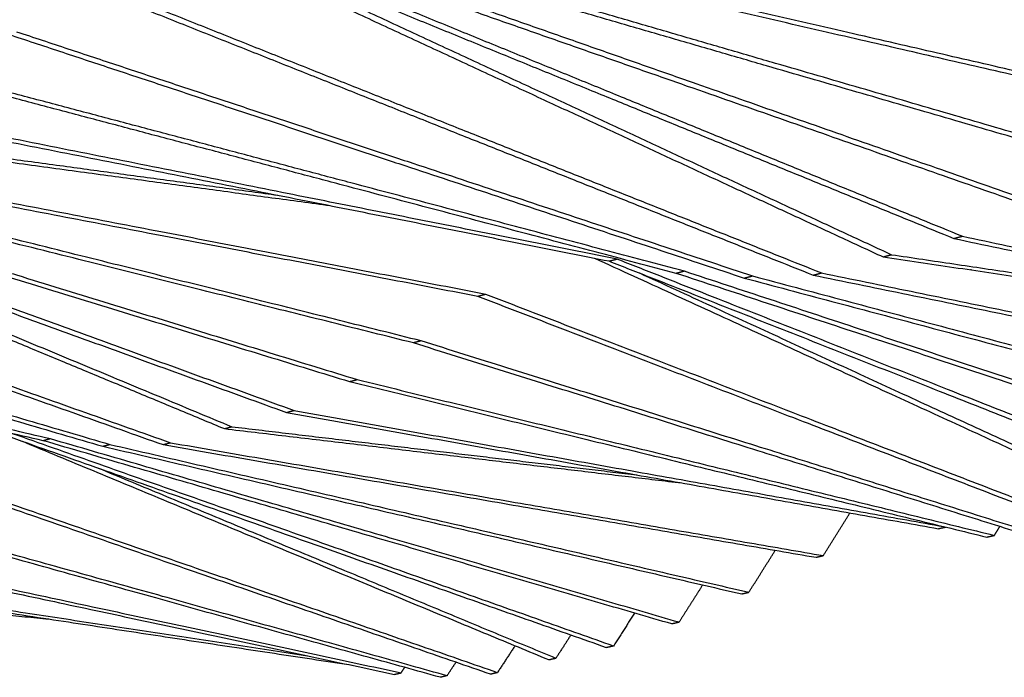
# Model space of a CAD drawing. Header units: centimetres. Extents: x 5283.6 to 5299.6, y 15505 to 15518.9.
# Tile 63 of 68: x 5297.9 to 5298.7, y 15516.9 to 15517.4. Entities that reach past the tile are written whole.
import ezdxf
from ezdxf import colors
from ezdxf.entities.mleader import LeaderData, LeaderLine
from ezdxf.math import Vec2, Vec3

# ---------------------------------------------------------------- set-up
doc = ezdxf.new("R2010")
doc.units = ezdxf.units.CM
doc.layers.add('_HD_muro', color=1, linetype='Continuous')
doc.layers.add('HD021_Text', color=2, linetype='Continuous', lineweight=9)
doc.layers.add('Make2D$visible$Curves$Default', color=7, linetype='Continuous', true_color=0x000000)
doc.layers.add('Make2D$visible$Curves$DIBUJO', color=7, linetype='Continuous', true_color=0x000000)
doc.styles.add('Arial Narrow', font='ARIALN.TTF')

# ---------------------------------------------------------------- blocks, each defined once
blk = doc.blocks.new('Cirrus_2.40x2.40_iso@10')
at = {"layer": 'Make2D$visible$Curves$Default', "color": 7}
for points, weights in [([(5299.37268, 15517.20086), (5298.85182, 15517.37897), (5298.22924, 15517.59185)], [1040.01564665, 956.817631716, 873.619616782]), ([(5298.0046, 15517.49391), (5298.32438, 15517.34559), (5298.61951, 15517.20872)], [904.013456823, 941.76334102, 979.513225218]), ([(5297.99795, 15517.49178), (5298.31773, 15517.34368), (5298.61288, 15517.20699)], [904.80295642, 942.552840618, 980.302724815]), ([(5298.07621, 15517.46317), (5298.38408, 15517.33753), (5298.66848, 15517.22148)], [899.46843939, 936.595986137, 973.723532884]), ([(5298.08296, 15517.46528), (5298.39083, 15517.33945), (5298.6752, 15517.22323)], [898.678939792, 935.806486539, 972.934033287]), ([(5298.14767, 15517.45022), (5298.44763, 15517.34522), (5298.72467, 15517.24824)], [893.70633544, 930.671468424, 967.636601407]), ([(5298.15453, 15517.45233), (5298.45447, 15517.34716), (5298.73148, 15517.25002)], [892.916835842, 929.881968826, 966.84710181]), ([(5298.78837, 15517.28336), (5298.51696, 15517.36231), (5298.22287, 15517.44787)], [961.012324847, 923.969032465, 886.925740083]), ([(5298.83885, 15517.32138), (5298.5713, 15517.38287), (5298.28107, 15517.44956)], [956.215368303, 918.859682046, 881.503995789]), ([(5298.84584, 15517.32325), (5298.57834, 15517.38486), (5298.28815, 15517.4517)], [955.425868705, 918.070182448, 880.714496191]), ([(5298.78147, 15517.28154), (5298.51001, 15517.36035), (5298.2159, 15517.44574)], [961.801824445, 924.758532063, 887.715239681]), ([(5297.96531, 15517.42854), (5298.27325, 15517.306), (5298.55803, 15517.19268)], [912.626766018, 949.754312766, 986.881859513]), ([(5297.97187, 15517.43059), (5298.27981, 15517.30787), (5298.56457, 15517.19439)], [911.837266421, 948.964813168, 986.092359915]), ([(5297.92561, 15517.3819), (5298.2259, 15517.28242), (5298.50385, 15517.19034)], [920.022988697, 956.988121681, 993.953254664]), ([(5297.93208, 15517.38389), (5298.23237, 15517.28426), (5298.5103, 15517.19204)], [919.233489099, 956.198622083, 993.163755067]), ([(5298.45679, 15517.1957), (5298.18375, 15517.26805), (5297.88888, 15517.34619)], [1000.48730473, 963.444012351, 926.400719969]), ([(5298.45043, 15517.19402), (5298.17736, 15517.26625), (5297.88249, 15517.34424)], [1001.27680433, 964.233511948, 927.190219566]), ([(5297.48188, 15517.32706), (5297.80011, 15517.19479), (5298.09538, 15517.07206)], [970.594589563, 1008.34447376, 1046.09435796]), ([(5298.39778, 15517.20349), (5298.12776, 15517.25711), (5297.83615, 15517.31502)], [1008.84867482, 971.49298856, 934.137302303]), ([(5298.40406, 15517.20516), (5298.13406, 15517.2589), (5297.84245, 15517.31693)], [1008.05917522, 970.703488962, 933.347802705]), ([(5297.55781, 15517.30132), (5297.86492, 15517.18984), (5298.15008, 15517.08633)], [964.470572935, 1001.59811968, 1038.72566643]), ([(5298.17855, 15517.24702), (5297.98629, 15517.27311), (5297.78335, 15517.30064)], [992.968797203, 966.823187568, 940.677577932]), ([(5298.13727, 15517.25522), (5297.96754, 15517.27831), (5297.78956, 15517.30252)], [985.59035443, 962.739216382, 939.888078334]), ([(5297.55195, 15517.29948), (5297.85903, 15517.18816), (5298.14418, 15517.08479)], [965.260072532, 1002.38761928, 1039.51516603]), ([(5297.61536, 15517.28644), (5297.91526, 15517.19445), (5298.19371, 15517.10903)], [959.497968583, 996.463101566, 1033.42823455]), ([(5297.62131, 15517.28828), (5297.92123, 15517.19614), (5298.19968, 15517.1106)], [958.708468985, 995.673601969, 1032.63873495]), ([(5298.30073, 15517.17755), (5298.03042, 15517.22951), (5297.73877, 15517.28558)], [1021.21750185, 983.861815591, 946.506129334]), ([(5297.60168, 15517.28145), (5297.85912, 15517.17433), (5298.1012, 15517.07358)], [983.000133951, 1014.15249616, 1045.30485836]), ([(5298.24386, 15517.13941), (5297.97033, 15517.20768), (5297.67554, 15517.28125)], [1027.59345759, 990.550165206, 953.506872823]), ([(5298.2499, 15517.14101), (5297.97638, 15517.20939), (5297.68159, 15517.28308)], [1026.80395799, 989.760665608, 952.717373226]), ([(5298.29461, 15517.17591), (5298.02429, 15517.22777), (5297.73264, 15517.28372)], [1022.00700145, 984.651315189, 947.295628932]), ([(5298.34693, 15517.27669), (5298.34693, 15517.27669), (5298.34694, 15517.2767)], [1017.48712632, 1017.48780459, 1017.48848287]), ([(5297.45556, 15517.26939), (5297.76219, 15517.16061), (5298.04719, 15517.0595)], [978.418399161, 1015.54594591, 1052.67349266]), ([(5297.46127, 15517.27117), (5297.76793, 15517.16224), (5298.05294, 15517.061)], [977.628899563, 1014.75644631, 1051.88399306]), ([(5297.42233, 15517.22705), (5297.72149, 15517.13957), (5297.99978, 15517.05819)], [985.81462184, 1022.77975482, 1059.74488781]), ([(5297.42797, 15517.22879), (5297.72716, 15517.14118), (5298.00546, 15517.05968)], [985.025122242, 1021.99025523, 1058.95538821]), ([(5298.66848, 15517.22148), (5298.67184, 15517.22236), (5298.6752, 15517.22323)], [973.723532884, 973.328783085, 972.934033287]), ([(5298.6752, 15517.22323), (5298.9375, 15517.16741), (5299.18019, 15517.11577)], [972.934033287, 1012.26406837, 1051.59410345]), ([(5298.66848, 15517.22148), (5298.93084, 15517.16577), (5299.17359, 15517.11423)], [973.723532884, 1013.05356796, 1052.38360304]), ([(5298.61288, 15517.20699), (5298.6162, 15517.20785), (5298.61951, 15517.20872)], [980.302724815, 979.907975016, 979.513225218]), ([(5298.61288, 15517.20699), (5298.82369, 15517.17579), (5299.02162, 15517.1465)], [980.302724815, 1012.18043346, 1044.0581421]), ([(5298.61951, 15517.20872), (5298.80569, 15517.18109), (5298.98178, 15517.15495)], [979.513225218, 1007.56624586, 1035.61926651]), ([(5298.83289, 15517.00111), (5298.61643, 15517.10033), (5298.3865, 15517.20573)], [1085.95835205, 1054.14216847, 1022.32598489]), ([(5298.40406, 15517.20516), (5298.40092, 15517.20433), (5298.39778, 15517.20349)], [1008.05917522, 1008.45392502, 1008.84867482]), ([(5298.88387, 15517.01205), (5298.64902, 15517.10454), (5298.39778, 15517.20349)], [1079.24684021, 1044.04775751, 1008.84867482]), ([(5298.89009, 15517.01348), (5298.65527, 15517.10609), (5298.40406, 15517.20516)], [1078.45734061, 1043.25825791, 1008.05917522]), ([(5297.95311, 15517.06255), (5297.67961, 15517.12543), (5297.3857, 15517.19301)], [1067.06843747, 1030.02514509, 992.981852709]), ([(5297.95872, 15517.06403), (5297.68521, 15517.12702), (5297.39127, 15517.19471)], [1066.27893788, 1029.23564549, 992.192353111]), ([(5298.83903, 15517.00253), (5298.63626, 15517.09559), (5298.42168, 15517.19408)], [1085.16885246, 1055.3056042, 1025.44235594]), ([(5298.45679, 15517.1957), (5298.45361, 15517.19486), (5298.45043, 15517.19402)], [1000.48730473, 1000.88205453, 1001.27680433]), ([(5298.94083, 15517.03238), (5298.70421, 15517.11037), (5298.45043, 15517.19402)], [1073.91943235, 1037.59811834, 1001.27680433]), ([(5298.94712, 15517.03383), (5298.71054, 15517.11193), (5298.45679, 15517.1957)], [1073.12993275, 1036.80861874, 1000.48730473]), ([(5298.50385, 15517.19034), (5298.50707, 15517.19119), (5298.5103, 15517.19204)], [993.953254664, 993.558504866, 993.163755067]), ([(5298.5103, 15517.19204), (5298.76803, 15517.12329), (5299.00758, 15517.05939)], [993.163755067, 1030.85769013, 1068.55162519]), ([(5298.55803, 15517.19268), (5298.5613, 15517.19354), (5298.56457, 15517.19439)], [986.881859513, 986.487109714, 986.092359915]), ([(5298.55803, 15517.19268), (5298.82126, 15517.13879), (5299.06505, 15517.08888)], [986.881859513, 1026.21189459, 1065.54192967]), ([(5298.56457, 15517.19439), (5298.82775, 15517.14039), (5299.07149, 15517.09038)], [986.092359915, 1025.422395, 1064.75243008]), ([(5298.68228, 15517.19671), (5298.68197, 15517.19681), (5298.68166, 15517.1969)], [1051.84893527, 1051.80234951, 1051.75576376]), ([(5298.50385, 15517.19034), (5298.76162, 15517.12171), (5299.00121, 15517.05792)], [993.953254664, 1031.64718973, 1069.34112479]), ([(5298.30073, 15517.17755), (5298.29767, 15517.17673), (5298.29461, 15517.17591)], [1021.21750185, 1021.61225165, 1022.00700145]), ([(5298.78149, 15516.98856), (5298.54616, 15517.07912), (5298.29461, 15517.17591)], [1092.40516684, 1057.20608414, 1022.00700145]), ([(5298.78757, 15516.98996), (5298.55226, 15517.08063), (5298.30073, 15517.17755)], [1091.61566724, 1056.41658454, 1021.21750185]), ([(5298.62791, 15517.17838), (5298.62791, 15517.17829), (5298.62791, 15517.17819)], [1057.7339758, 1057.72992938, 1057.72588297]), ([(5298.2499, 15517.14101), (5298.24688, 15517.14021), (5298.24386, 15517.13941)], [1026.80395799, 1027.19870779, 1027.59345759]), ([(5298.73617, 15516.98524), (5298.49842, 15517.0597), (5298.24386, 15517.13941)], [1100.2360856, 1063.9147716, 1027.59345759]), ([(5298.74217, 15516.98663), (5298.50444, 15517.06118), (5298.2499, 15517.14101)], [1099.44658601, 1063.125272, 1026.80395799]), ([(5298.19371, 15517.10903), (5298.19669, 15517.10982), (5298.19968, 15517.1106)], [1033.42823455, 1033.03348475, 1032.63873495]), ([(5298.19371, 15517.10903), (5298.45289, 15517.04579), (5298.69445, 15516.98685)], [1033.42823455, 1071.12216961, 1108.81610467]), ([(5298.19968, 15517.1106), (5298.45884, 15517.04726), (5298.70037, 15516.98822)], [1032.63873495, 1070.33267001, 1108.02660508]), ([(5298.14418, 15517.08479), (5298.14713, 15517.08556), (5298.15008, 15517.08633)], [1039.51516603, 1039.12041623, 1038.72566643]), ([(5298.14418, 15517.08479), (5298.40966, 15517.03746), (5298.65646, 15516.99346)], [1039.51516603, 1078.84520111, 1118.17523619]), ([(5298.15008, 15517.08633), (5298.41448, 15517.03909), (5298.66035, 15516.99517)], [1038.72566643, 1077.8941945, 1117.06272257]), ([(5298.39552, 15516.89999), (5298.1591, 15516.98344), (5297.9072, 15517.07236)], [1145.03847335, 1109.83939066, 1074.64030796]), ([(5298.40104, 15516.90126), (5298.17226, 15516.98212), (5297.92898, 15517.0681)], [1144.24897375, 1110.1517903, 1076.05460685]), ([(5298.09538, 15517.07206), (5298.09829, 15517.07282), (5298.1012, 15517.07358)], [1046.09435796, 1045.69960816, 1045.30485836]), ([(5298.09538, 15517.07206), (5298.27965, 15517.0502), (5298.45474, 15517.02942)], [1046.09435796, 1073.52752946, 1100.96070096]), ([(5298.1012, 15517.07358), (5298.26385, 15517.05423), (5298.41932, 15517.03574)], [1045.30485836, 1069.44614295, 1093.58742754]), ([(5298.35029, 15516.89033), (5298.1491, 15516.97382), (5297.93704, 15517.06183)], [1151.7499852, 1122.25149433, 1092.75300346]), ([(5297.95872, 15517.06403), (5297.95591, 15517.06329), (5297.95311, 15517.06255)], [1066.27893788, 1066.67368767, 1067.06843747]), ([(5298.4469, 15516.91862), (5298.20814, 15516.98822), (5297.95311, 15517.06255)], [1139.71106549, 1103.38975148, 1067.06843747]), ([(5298.45249, 15516.91991), (5298.21374, 15516.9896), (5297.95872, 15517.06403)], [1138.92156589, 1102.60025188, 1066.27893788]), ([(5298.04719, 15517.0595), (5298.05006, 15517.06025), (5298.05294, 15517.061)], [1052.67349266, 1052.27874286, 1051.88399306]), ([(5298.05294, 15517.061), (5298.31869, 15517.01506), (5298.56596, 15516.97232)], [1051.88399306, 1091.21402814, 1130.54406322]), ([(5297.99978, 15517.05819), (5298.00262, 15517.05894), (5298.00546, 15517.05968)], [1059.74488781, 1059.35013801, 1058.95538821]), ([(5297.99978, 15517.05819), (5298.25941, 15516.99821), (5298.5018, 15516.94222)], [1059.74488781, 1097.43882287, 1135.13275793]), ([(5298.00546, 15517.05968), (5298.26508, 15516.99961), (5298.50745, 15516.94353)], [1058.95538821, 1096.64932327, 1134.34325833]), ([(5298.04719, 15517.0595), (5298.31296, 15517.01365), (5298.56025, 15516.97099)], [1052.67349266, 1092.00352774, 1131.33356282]), ([(5298.3045, 15516.87911), (5298.068, 15516.96093), (5297.8162, 15517.04804)], [1158.19679998, 1122.99771728, 1087.79863459]), ([(5298.30991, 15516.88035), (5298.07341, 15516.96226), (5297.8216, 15517.04948)], [1157.40730038, 1122.20821769, 1087.00913499]), ([(5298.35576, 15516.89158), (5298.18025, 15516.9645), (5297.9965, 15517.04084)], [1150.9604856, 1125.14394195, 1099.32739831]), ([(5298.26494, 15516.87671), (5298.02588, 15516.94334), (5297.77095, 15517.01439)], [1166.02771875, 1129.70640474, 1093.38509073]), ([(5298.27028, 15516.87794), (5298.03123, 15516.94465), (5297.77628, 15517.0158)], [1165.23821915, 1128.91690514, 1092.59559113]), ([(5298.56596, 15516.97232), (5298.57645, 15516.98914), (5298.5869, 15517.00588)], [1130.54406322, 1133.1800569, 1135.81605058]), ([(5298.65646, 15516.99346), (5298.65938, 15516.99414), (5298.6623, 15516.99482)], [1118.17523619, 1117.78048639, 1117.38573659]), ([(5298.70037, 15516.98822), (5298.70247, 15516.99168), (5298.70457, 15516.99514)], [1108.02660508, 1108.55839249, 1109.09017991]), ([(5297.72631, 15516.9865), (5297.98599, 15516.93098), (5298.229, 15516.87902)], [1099.21986769, 1136.91380275, 1174.60773782]), ([(5297.73158, 15516.98788), (5297.99127, 15516.93228), (5298.23428, 15516.88024)], [1098.4303681, 1136.12430316, 1173.81823822]), ([(5298.69445, 15516.98685), (5298.69741, 15516.98754), (5298.70037, 15516.98822)], [1108.81610467, 1108.42135487, 1108.02660508]), ([(5298.50745, 15516.94353), (5298.51786, 15516.96006), (5298.52823, 15516.97652)], [1134.34325833, 1136.93333959, 1139.52342085]), ([(5298.56025, 15516.97099), (5298.5631, 15516.97166), (5298.56596, 15516.97232)], [1131.33356282, 1130.93881302, 1130.54406322]), ([(5297.6823, 15516.96437), (5297.94839, 15516.9239), (5298.1968, 15516.88611)], [1105.30679917, 1144.63683425, 1183.96686933]), ([(5297.68752, 15516.96573), (5297.93155, 15516.92854), (5298.16066, 15516.89363)], [1104.51729957, 1140.48076756, 1176.44423554]), ([(5297.63912, 15516.95311), (5297.80163, 15516.93749), (5297.95739, 15516.92253)], [1111.8859911, 1135.96232932, 1160.03866755]), ([(5298.47117, 15516.9493), (5298.46185, 15516.93463), (5298.45249, 15516.91991)], [1143.53731975, 1141.22944282, 1138.92156589]), ([(5298.5018, 15516.94222), (5298.50462, 15516.94287), (5298.50745, 15516.94353)], [1135.13275793, 1134.73800813, 1134.34325833]), ([(5298.41764, 15516.92715), (5298.40935, 15516.91423), (5298.40104, 15516.90126)], [1148.32262915, 1146.28580145, 1144.24897375]), ([(5298.45249, 15516.91991), (5298.4497, 15516.91926), (5298.4469, 15516.91862)], [1138.92156589, 1139.31631569, 1139.71106549]), ([(5298.36757, 15516.90987), (5298.36167, 15516.90074), (5298.35576, 15516.89158)], [1153.84716963, 1152.40382761, 1150.9604856]), ([(5298.32362, 15516.90141), (5298.31678, 15516.89089), (5298.30991, 15516.88035)], [1160.74672631, 1159.07701335, 1157.40730038]), ([(5298.40104, 15516.90126), (5298.39828, 15516.90062), (5298.39552, 15516.89999)], [1144.24897375, 1144.64372355, 1145.03847335]), ([(5298.35576, 15516.89158), (5298.35302, 15516.89096), (5298.35029, 15516.89033)], [1150.9604856, 1151.3552354, 1151.7499852]), ([(5298.23428, 15516.88024), (5298.23568, 15516.88237), (5298.23709, 15516.88449)], [1173.81823822, 1174.15908017, 1174.49992213]), ([(5298.27724, 15516.88854), (5298.27376, 15516.88324), (5298.27028, 15516.87794)], [1166.92697419, 1166.08259667, 1165.23821915]), ([(5298.229, 15516.87902), (5298.23164, 15516.87963), (5298.23428, 15516.88024)], [1174.60773782, 1174.21298802, 1173.81823822]), ([(5298.27028, 15516.87794), (5298.26761, 15516.87733), (5298.26494, 15516.87671)], [1165.23821915, 1165.63296895, 1166.02771875]), ([(5298.30991, 15516.88035), (5298.3072, 15516.87973), (5298.3045, 15516.87911)], [1157.40730038, 1157.80205018, 1158.19679998])]:
    blk.add_rational_spline(points, weights, degree=2, dxfattribs=at)
at = {"layer": 'Make2D$visible$Curves$DIBUJO', "color": 7}
blk.add_rational_spline([(5299.36585, 15517.19925), (5298.87591, 15517.36645), (5298.22209, 15517.58981)], [1040.80514625, 962.013753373, 883.2223605], degree=2, dxfattribs=at)

msp = doc.modelspace()

# ---------------------------------------------------------------- block references
at = {"layer": '_HD_muro'}
msp.add_blockref('Cirrus_2.40x2.40_iso@10', (0, 0), dxfattribs=at)

# ---------------------------------------------------------------- leaders
at = {"layer": 'HD021_Text'}
ml = msp.add_multileader_mtext('Standard', dxfattribs=at)
ml.set_content('FRONT COVER (OPTIONAL)', color=5, style='Arial Narrow')
ml.set_leader_properties(color=5, linetype='ByLayer', lineweight=15)
ml.build(insert=Vec2(0, 0))
ml.multileader.update_dxf_attribs({"text_left_attachment_type": 6, "text_right_attachment_type": 6, "dogleg_length": 0.1, "arrow_head_size": 0.01, "scale": 5})
ctx = ml.context
ctx.base_point, ctx.scale, ctx.char_height, ctx.arrow_head_size, ctx.landing_gap_size, ctx.plane_origin = Vec3(5299.40477, 15517.29533), 5, 0.01, 0.01, 0.015, Vec3(5299.47465, 15517.24411)
ctx.left_attachment, ctx.right_attachment, ctx.text_align_type = 6, 6, 2
notes = []
notes.append((ctx, [(1, (1, 1, 0), (5299.39548, 15517.29533), (1, 0), 0.00929, [(1, [(5299.35437, 15517.22763)], 0, [])])]))
ctx.mtext.insert, ctx.mtext.width, ctx.mtext.alignment, ctx.mtext.flow_direction = Vec3(5299.57022, 15517.30827), 0.2878579, 3, 5
for ctx, leaders in notes:
    for number, flags, end, landing, length, lines in leaders:
        leader = LeaderData()
        leader.index, (leader.has_last_leader_line, leader.has_dogleg_vector, leader.attachment_direction) = number, flags
        leader.last_leader_point, leader.dogleg_vector, leader.dogleg_length = Vec3(end), Vec3(landing), length
        for number, points, colour, breaks in lines:
            line = LeaderLine()
            line.index, line.vertices, line.color, line.breaks = number, Vec3.list(points), colors.encode_raw_color(colour), breaks
            leader.lines.append(line)
        ctx.leaders.append(leader)

doc.saveas('drawing.dxf')
